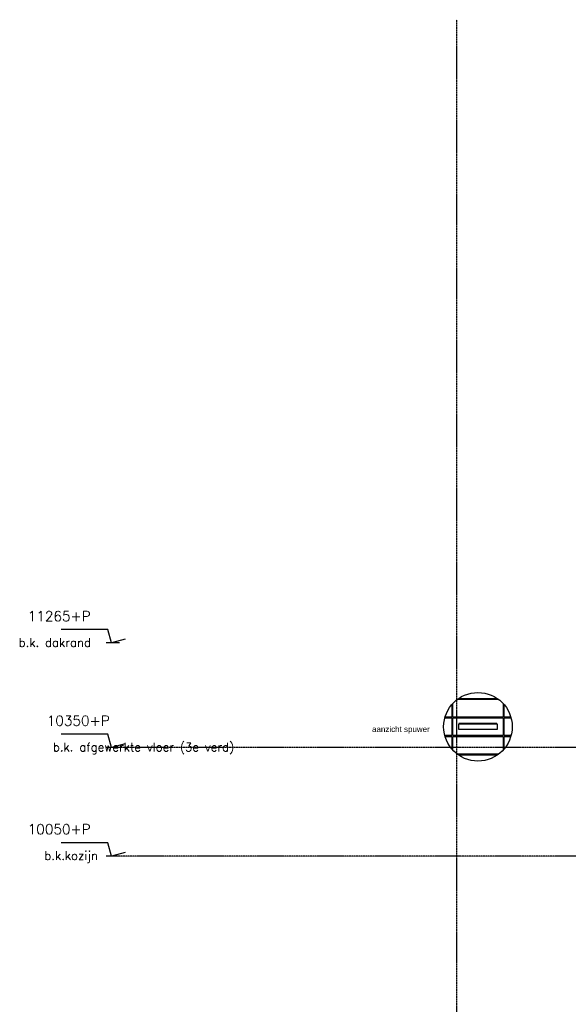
# Model space of a CAD drawing. Extents: x 0 to 297174, y -27731 to 163980.
# Tile 13 of 152: x 103853 to 108656, y 100568 to 109186. Entities that reach past the tile are written whole.
import ezdxf
from ezdxf.enums import TextEntityAlignment as Align

# ---------------------------------------------------------------- set-up
doc = ezdxf.new("R2010")
doc.units = 0
doc.header["$LTSCALE"] = 5
doc.header["$MEASUREMENT"] = 0
for name, pattern in [('DASHDOT', [1, 0.5, -0.25, 0, -0.25]), ('DD1', [2.66667, 1.66667, -0.5, 0, -0.5]), ('HIDDEN', [0.375, 0.25, -0.125])]:
    doc.linetypes.add(name, pattern=pattern)
doc.layers.get('0').update_dxf_attribs({"linetype": 'CONTINUOUS'})
for name, color, linetype in [('A--L21--', 3, 'CONTINUOUS'), ('A--L21DC1_BUITENWAND', 1, 'HIDDEN'), ('A--M01A1_MAATVOERING', 1, 'CONTINUOUS'), ('A--M01B1_HOOGTE_MAATV', 1, 'CONTINUOUS'), ('A--T$1A-_F123_20', 1, 'CONTINUOUS'), ('A--T01B2_HOOGTE_MAATV', 2, 'CONTINUOUS'), ('A--T01B3_HOOGTE_MAATV', 3, 'CONTINUOUS'), ('STRAMIEN', 8, 'DD1')]:
    doc.layers.add(name, color=color, linetype=linetype)
doc.styles.add('EB2', font='ARIAL.TTF')
doc.styles.add('HOOGTEXT', font='ROMANS.shx', dxfattribs={"height": 2.5})

# ---------------------------------------------------------------- blocks, each defined once
blk = doc.blocks.new('HOOGTEP')
at = {"layer": 'A--M01A1_MAATVOERING'}
for p, q in [((0, 0), (0.62, 2.33)), ((0.62, 2.33), (8.79, 2.33)), ((-2.41, 0.65), (0, 0))]:
    blk.add_line(p, q, dxfattribs=at)
at = {"layer": 'A--M01B1_HOOGTE_MAATV'}
blk.add_line((-1.38, 0), (0.91, 0), dxfattribs=at)
at = {"layer": 'A--T01B2_HOOGTE_MAATV', "style": 'HOOGTEXT', "flags": 4}
blk.add_attdef('TEKST', (1.84, -0.67), '', height=1.5, dxfattribs=at)
at = {"layer": 'A--T01B3_HOOGTE_MAATV', "style": 'HOOGTEXT', "flags": 4}
blk.add_attdef('HOOGTE', (1.67, 3.82), '', height=1.75, dxfattribs=at)

msp = doc.modelspace()

# ---------------------------------------------------------------- linework, layer by layer
msp.add_circle((107864.6, 102997.4), 300)
at = {"layer": 'A--L21--'}
for points in [[(107696.5, 103245.9), (108032.6, 103245.9)], [(107635.6, 103191.2), (107635.6, 103082.9), (107577, 103082.9)], [(108085.6, 103200.3), (108085.6, 103082.9), (107643.6, 103082.9), (107643.6, 103200.3)], [(107685.2, 103237.9), (108043.9, 103237.9)], [(108152.1, 103082.9), (108093.6, 103082.9), (108093.6, 103191.2)], [(107574.8, 103074.9), (107635.6, 103074.9), (107635.6, 102919.9), (107574.8, 102919.9)], [(108154.4, 102919.9), (108093.6, 102919.9), (108093.6, 103074.9), (108154.4, 103074.9)], [(107577, 102911.9), (107635.6, 102911.9), (107635.6, 102803.6)], [(107643.6, 102794.5), (107643.6, 102911.9), (108085.6, 102911.9), (108085.6, 102794.5)], [(108093.6, 102803.6), (108093.6, 102911.9), (108152.1, 102911.9)], [(108043.9, 102756.9), (107685.2, 102756.9)], [(108032.6, 102748.9), (107696.5, 102748.9)]]:
    msp.add_lwpolyline(points, dxfattribs=at)
msp.add_lwpolyline([(108085.6, 103074.9), (108085.6, 102919.9), (107643.6, 102919.9), (107643.6, 103074.9)], close=True, dxfattribs=at)
at = {"layer": 'A--L21DC1_BUITENWAND'}
msp.add_line((108033.1, 103024.8), (107696.1, 103024.8), dxfattribs=at)
at = {"layer": 'A--L21DC1_BUITENWAND', "linetype": 'Continuous'}
msp.add_lwpolyline([(108033.1, 103022.4), (108033.1, 102972.4), (107696.1, 102972.4), (107696.1, 103022.4)], close=True, dxfattribs=at)
at = {"layer": 'STRAMIEN', "linetype": 'DASHDOT'}
for p, q in [((107675.7, 109186.3), (107675.7, 89196.8)), ((115859.7, 102815.9), (104725.7, 102815.9)), ((115859.7, 101865.9), (104725.4, 101865.9))]:
    msp.add_line(p, q, dxfattribs=at)

# ---------------------------------------------------------------- block references
ref = msp.add_blockref('HOOGTEP', (104656.7, 103730.9), dxfattribs=dict(xscale=-50, yscale=50, zscale=50))
ref.add_attrib('TEKST', 'b.k. dakrand', (103843.3, 103697.3), dxfattribs={"layer": 'A--T01B2_HOOGTE_MAATV', "height": 75, "style": 'HOOGTEXT', "flags": 4})
ref.add_attrib('HOOGTE', '11265+P', (103923.1, 103921.9), dxfattribs={"layer": 'A--T01B3_HOOGTE_MAATV', "height": 87.5, "style": 'HOOGTEXT', "flags": 4})
ref = msp.add_blockref('HOOGTEP', (104656.7, 102815.9), dxfattribs=dict(xscale=-50, yscale=50, zscale=50))
ref.add_attrib('TEKST', 'b.k. afgewerkte vloer (3e verd)', (104143.3, 102782.3), dxfattribs={"layer": 'A--T01B2_HOOGTE_MAATV', "height": 75, "style": 'HOOGTEXT', "flags": 4})
ref.add_attrib('HOOGTE', '10350+P', (104089.8, 103006.9), dxfattribs={"layer": 'A--T01B3_HOOGTE_MAATV', "height": 87.5, "style": 'HOOGTEXT', "flags": 4})
ref = msp.add_blockref('HOOGTEP', (104656.5, 101865.9), dxfattribs=dict(xscale=-50, yscale=50, zscale=50))
ref.add_attrib('TEKST', 'b.k.kozijn', (104068.1, 101832.3), dxfattribs={"layer": 'A--T01B2_HOOGTE_MAATV', "height": 75, "style": 'HOOGTEXT', "flags": 4})
ref.add_attrib('HOOGTE', '10050+P', (103922.9, 102056.9), dxfattribs={"layer": 'A--T01B3_HOOGTE_MAATV', "height": 87.5, "style": 'HOOGTEXT', "flags": 4})

# ---------------------------------------------------------------- texts
at = {"layer": 'A--T$1A-_F123_20', "style": 'EB2'}
msp.add_text('aanzicht spuwer', height=50, dxfattribs=at).set_placement((107442.5, 102951.6), align=Align.RIGHT)

doc.saveas('drawing.dxf')
